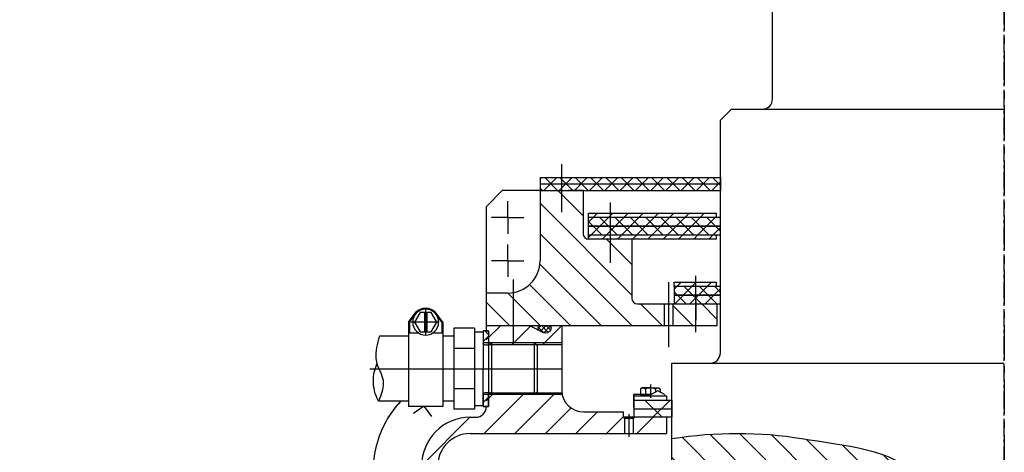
# Model space of a CAD drawing. Header units: millimetres. Extents: x 452087 to 582075, y 10891 to 81641.
# Tile 227 of 256: x 547269 to 548181, y 43923 to 44324. Entities that reach past the tile are written whole.
import ezdxf

# ---------------------------------------------------------------- set-up
doc = ezdxf.new("R2010")
doc.units = ezdxf.units.MM
for name, pattern in [('K5LT_AXLED', [19.5, 15, -1.5, 1.5, -1.5]), ('K5LT_BASIC', [0]), ('K5LT_DASHED', [6, 4, -2]), ('K5LT_THIN', [0]), ('K5LT_THIN_INCLUDED_TO_HATCHING', [0]), ('осевая', [50.8, 31.75, -6.35, 6.35, -6.35])]:
    doc.linetypes.add(name, pattern=pattern)
for name, color, linetype, true_color in [('C', 4, 'Continuous', 0x00ffff), ('CONTOUR', 1, 'Continuous', 0xff0000), ('FOR', 7, 'Continuous', 0xffffff), ('G', 3, 'Continuous', 0x00ff00), ('OSI', 2, 'Continuous', 0xffff00), ('R', 1, 'Continuous', 0xff0000), ('WELDING', 7, 'Continuous', 0xffffff)]:
    doc.layers.add(name, color=color, linetype=linetype, true_color=true_color)
doc.layers.add('ГТО-2_Оси_025', color=6, linetype='осевая', lineweight=25)
doc.layers.add('ГТО-2_Штриховка', color=252, linetype='Continuous', lineweight=18)
doc.layers.add('Системный слой', color=7, linetype='Continuous')
pattern_1 = [(45, (-1053.15, 4503.286), (-14.14214, 14.14214), [])]
pattern_2 = [(315, (-1053.15, 4503.286), (14.14214, 14.14214), [])]
pattern_3 = [(45, (-1053.149, 4503.286), (-7.071068, 7.071068), []), (135, (-1053.149, 4503.286), (-7.071068, -7.071068), [])]
pattern_4 = [(45, (-1053.149, 4503.286), (-7.071068, 7.071068), [])]

# ---------------------------------------------------------------- blocks, each defined once
blk = doc.blocks.new('U37')
at = {"layer": 'OSI', "linetype": 'K5LT_AXLED'}
for q in [(151.335, 259.169), (149.835, 257.669), (151.335, 256.169), (152.835, 257.669)]:
    blk.add_line((151.335, 257.669), q, dxfattribs=at)
blk = doc.blocks.new('U38')
at = {"layer": 'OSI', "linetype": 'K5LT_AXLED'}
for q in [(151.335, 263.169), (149.835, 261.669), (151.335, 260.169), (152.835, 261.669)]:
    blk.add_line((151.335, 261.669), q, dxfattribs=at)
blk = doc.blocks.new('U288')
at = {"layer": 'G', "linetype": 'K5LT_BASIC'}
for p, q in [((137.355, 245.909), (137.191, 245.815)), ((137.191, 245.815), (137.191, 245.486)), ((138.115, 245.909), (137.355, 245.909)), ((137.653, 245.815), (137.653, 245.493)), ((138.115, 245.909), (138.875, 245.909)), ((138.577, 245.814), (138.577, 245.269)), ((138.875, 245.909), (139.039, 245.814)), ((139.039, 245.814), (139.039, 245.269)), ((138.041, 245.269), (138.115, 245.269)), ((139.039, 245.269), (138.115, 245.269))]:
    blk.add_line(p, q, dxfattribs=at)
for centre, radius, start, end in [((137.431, 245.579), 0.324, 46.66216, 119.11291), ((138.115, 244.734), 1.175, 89.97893, 113.11625), ((138.115, 244.734), 1.175, 66.84162, 89.97893), ((138.799, 245.579), 0.324, 60.84496, 133.29571)]:
    blk.add_arc(centre, radius, start, end, dxfattribs=at)
at = {"layer": 'OSI', "linetype": 'K5LT_AXLED'}
blk.add_line((138.115, 246.209), (138.115, 244.969), dxfattribs=at)
blk = doc.blocks.new('U289')
at = {"layer": 'G', "linetype": 'K5LT_BASIC'}
for p, q in [((136.815, 245.269), (137.428, 245.623)), ((137.428, 245.623), (138.041, 245.269)), ((136.815, 245.269), (136.815, 245.169)), ((138.041, 245.269), (139.665, 245.269)), ((139.665, 245.269), (139.665, 244.069)), ((139.615, 244.069), (139.665, 244.069))]:
    blk.add_line(p, q, dxfattribs=at)
blk = doc.blocks.new('U291')
at = {"layer": 'C', "linetype": 'K5LT_THIN_INCLUDED_TO_HATCHING'}
for p, q in [((154.415, 251.419), (154.415, 245.793)), ((154.415, 245.793), (154.415, 243.919))]:
    blk.add_line(p, q, dxfattribs=at)
blk = doc.blocks.new('U292')
at = {"layer": 'C', "linetype": 'K5LT_THIN_INCLUDED_TO_HATCHING'}
for p, q in [((157.335, 250.963), (158.307, 250.963)), ((159.563, 250.963), (160.535, 250.963))]:
    blk.add_line(p, q, dxfattribs=at)
blk = doc.blocks.new('U290')
at = {"layer": 'FOR'}
h = blk.add_hatch(dxfattribs=at)
h.set_pattern_fill('НЕМЕТАЛЛ', color=256, angle=45, style=0, pattern_type=0)
h.set_pattern_definition([(45, (0, 0), (-0.7071068, 0.7071068), []), (135, (0, 0), (-0.7071068, -0.7071068), [])])
h.paths.add_polyline_path([(153.615, 251.069), (153.615, 250.069), (153.115, 250.069), (153.115, 251.169), (153.615, 251.169)])
h.paths.add_polyline_path([(153.115, 244.169), (153.115, 245.269), (153.615, 245.269), (153.615, 244.269), (153.615, 244.169), (153.315, 244.169)])
at = {"layer": 'C', "linetype": 'K5LT_THIN_INCLUDED_TO_HATCHING'}
for p, q in [((158.835, 252.886), (158.835, 251.086)), ((159.035, 252.886), (159.035, 251.086)), ((157.335, 251.986), (157.335, 247.669))]:
    blk.add_line(p, q, dxfattribs=at)
for start, end in [(90, 133.06683), (46.93317, 90)]:
    blk.add_arc((158.935, 251.986), 1.3, start, end, dxfattribs=at)
at = {"layer": 'CONTOUR', "linetype": 'K5LT_THIN_INCLUDED_TO_HATCHING'}
for points in [[(153.315, 251.169), (153.115, 251.169), (153.115, 249.869)], [(153.115, 245.469), (153.115, 244.169), (153.315, 244.169)], [(153.115, 245.469), (153.115, 244.169), (153.315, 244.169)]]:
    blk.add_lwpolyline(points, dxfattribs=at)
at = {"layer": 'OSI', "linetype": 'K5LT_AXLED'}
for p, q in [((158.935, 250.786), (158.935, 253.186)), ((157.691, 251.986), (160.296, 251.986))]:
    blk.add_line(p, q, dxfattribs=at)
at = {"layer": 'R', "linetype": 'K5LT_THIN_INCLUDED_TO_HATCHING'}
for p, q in [((157.335, 251.986), (158.047, 252.936)), ((157.896, 251.986), (158.416, 252.886)), ((158.416, 252.886), (159.455, 252.886)), ((159.455, 252.886), (159.974, 251.986)), ((160.535, 251.986), (159.823, 252.936)), ((157.435, 251.986), (157.975, 252.706)), ((157.435, 251.986), (157.435, 250.963)), ((158.416, 251.086), (157.896, 251.986)), ((159.974, 251.986), (159.455, 251.086)), ((160.435, 251.986), (159.895, 252.706)), ((160.435, 251.986), (160.435, 250.963)), ((160.535, 251.986), (160.535, 244.175)), ((153.115, 251.169), (153.115, 244.169)), ((153.315, 251.169), (153.115, 251.169)), ((153.315, 251.169), (153.115, 251.169)), ((153.115, 251.169), (153.615, 251.169)), ((153.615, 251.169), (153.615, 247.669)), ((154.415, 251.069), (153.615, 251.069)), ((154.415, 251.419), (156.315, 251.419)), ((156.315, 251.419), (156.315, 245.793)), ((159.455, 251.086), (158.416, 251.086)), ((148.865, 250.069), (148.615, 249.819)), ((148.865, 250.069), (148.615, 249.819)), ((148.865, 250.069), (152.815, 250.069)), ((148.865, 245.269), (148.865, 250.069)), ((152.765, 250.069), (152.815, 250.069)), ((152.986, 249.898), (152.815, 250.069)), ((152.815, 250.069), (153.115, 250.069)), ((152.986, 249.898), (152.815, 250.069)), ((152.815, 245.269), (152.815, 250.069)), ((153.115, 250.069), (153.615, 250.069)), ((153.115, 249.869), (153.115, 250.069)), ((153.115, 249.869), (153.115, 250.069)), ((156.315, 250.669), (157.335, 250.67)), ((160.535, 250.674), (163.201, 250.677)), ((148.615, 249.819), (148.615, 245.519)), ((148.615, 249.819), (148.615, 245.519)), ((152.973, 249.911), (153.115, 249.911)), ((153.455, 249.869), (153.056, 249.869)), ((153.455, 249.869), (153.056, 249.869)), ((154.415, 249.545), (156.315, 249.544)), ((153.115, 247.669), (153.115, 247.672)), ((153.315, 247.669), (153.315, 247.669)), ((153.615, 244.269), (153.615, 247.669)), ((156.315, 247.669), (156.315, 243.919)), ((157.335, 247.669), (157.335, 244.175)), ((148.865, 245.269), (148.615, 245.519)), ((148.865, 245.269), (148.615, 245.519)), ((152.986, 245.44), (152.815, 245.269)), ((152.986, 245.44), (152.815, 245.269)), ((153.455, 245.469), (153.056, 245.469)), ((153.455, 245.469), (153.056, 245.469)), ((153.115, 244.169), (153.115, 245.469)), ((154.415, 245.793), (156.315, 245.794)), ((148.865, 245.269), (152.815, 245.269)), ((152.765, 245.269), (152.815, 245.269)), ((152.815, 245.269), (153.115, 245.269)), ((152.973, 245.427), (153.115, 245.427)), ((153.115, 244.169), (153.115, 245.269)), ((153.115, 245.269), (153.615, 245.269)), ((153.615, 245.269), (153.615, 244.269)), ((156.315, 244.669), (157.335, 244.67)), ((160.535, 244.674), (163.315, 244.677)), ((153.115, 244.169), (153.315, 244.169)), ((153.115, 244.169), (153.443, 244.169)), ((153.615, 244.169), (153.115, 244.169)), ((153.615, 244.269), (153.615, 244.169)), ((154.415, 244.269), (153.615, 244.269)), ((154.415, 243.919), (156.315, 243.919)), ((157.335, 244.175), (160.535, 244.175))]:
    blk.add_line(p, q, dxfattribs=at)
at = {"layer": 'R', "linetype": 'K5LT_THIN'}
blk.add_line((152.465, 250.069), (152.765, 250.069), dxfattribs=at)
at = {"layer": 'R', "linetype": 'K5LT_THIN_INCLUDED_TO_HATCHING'}
for centre, radius, start, end in [((158.935, 251.986), 1.2, 90, 89.99999), ((153.455, 250.029), 0.16, 270, 0), ((153.455, 250.029), 0.16, 270, 0), ((153.056, 249.969), 0.1, 225, 270), ((153.056, 249.969), 0.1, 225, 270), ((153.056, 245.369), 0.1, 90, 135), ((153.056, 245.369), 0.1, 90, 135), ((153.455, 245.309), 0.16, 0, 90), ((153.455, 245.309), 0.16, 0, 90)]:
    blk.add_arc(centre, radius, start, end, dxfattribs=at)
at = {"layer": 'WELDING', "linetype": 'K5LT_THIN_INCLUDED_TO_HATCHING'}
for points, knots in [([(163.201, 250.677), (163.463, 249.978), (163.577, 249.287), (163.544, 248.606), (163.508, 247.836), (162.844, 247.092), (162.869, 246.33), (162.888, 245.781), (163.036, 245.23), (163.315, 244.677)], [0, 0, 0, 0, 1, 1, 1, 2, 2, 2, 3, 3, 3, 3]), ([(163.315, 244.677), (163.63, 245.306), (163.786, 245.932), (163.784, 246.555), (163.782, 247.076), (163.67, 247.596), (163.447, 248.113)], [0, 0, 0, 0, 1, 1, 1, 2, 2, 2, 2])]:
    blk.add_open_spline(points, degree=3, knots=knots, dxfattribs=at)
at = {"layer": 'C'}
for name in ['U291', 'U292']:
    blk.add_blockref(name, (0, 0), dxfattribs=at)
blk = doc.blocks.new('U293')
at = {"layer": 'G', "linetype": 'K5LT_BASIC'}
for p, q in [((147.315, 251.469), (147.315, 251.669)), ((149.315, 251.669), (148.041, 251.023))]:
    blk.add_line(p, q, dxfattribs=at)
blk.add_arc((147.815, 251.469), 0.5, 180, 296.88826, dxfattribs=at)
blk = doc.blocks.new('U295')
at = {"layer": 'R', "linetype": 'K5LT_DASHED'}
for p, q in [((147.356, 251.27), (147.755, 251.669)), ((147.996, 251.003), (147.386, 251.613)), ((147.569, 251.034), (148.204, 251.669)), ((148.289, 251.159), (147.779, 251.669)), ((147.982, 250.998), (148.502, 251.518)), ((148.517, 251.38), (148.228, 251.669))]:
    blk.add_line(p, q, dxfattribs=at)
blk = doc.blocks.new('U294')
at = {"layer": 'R', "linetype": 'K5LT_THIN'}
for centre, radius, start, end in [((147.535, 251.45), 0.221, 82.42574, 175.08124), ((148.276, 251.424), 0.245, 312.35397, 89.6051)]:
    blk.add_arc(centre, radius, start, end, dxfattribs=at)
at = {"layer": 'Системный слой'}
blk.add_blockref('U295', (0, 0), dxfattribs=at)
blk = doc.blocks.new('U297')
at = {"layer": 'G', "linetype": 'K5LT_BASIC'}
for p, q in [((135.915, 255.669), (132.015, 255.669)), ((132.015, 255.669), (132.015, 255.269)), ((135.915, 255.269), (135.915, 255.669)), ((131.615, 254.469), (131.615, 255.269)), ((131.615, 255.269), (135.915, 255.269)), ((135.915, 255.269), (135.915, 254.469)), ((135.915, 254.469), (131.615, 254.469)), ((131.615, 253.669), (131.615, 254.469)), ((131.615, 254.469), (135.915, 254.469)), ((135.915, 253.669), (131.615, 253.669)), ((131.915, 251.669), (131.915, 253.669)), ((133.415, 253.669), (131.915, 253.669)), ((133.415, 253.669), (131.915, 253.669)), ((135.915, 254.469), (135.915, 253.669))]:
    blk.add_line(p, q, dxfattribs=at)
at = {"layer": 'OSI', "linetype": 'K5LT_AXLED'}
for p, q in [((133.915, 251.052), (133.915, 256.264)), ((133.915, 253.913), (133.915, 252.169))]:
    blk.add_line(p, q, dxfattribs=at)
blk = doc.blocks.new('A$C4E9A3E51')
h = blk.add_hatch()
h.set_pattern_fill('НЕМЕТАЛЛ', color=256, scale=10, angle=45, style=0, pattern_type=0)
h.set_pattern_definition(pattern_3)
h.paths.add_polyline_path([(-430.2, 7150.98), (-263, 7150.98), (-263, 7144.98), (-390.2, 7144.98), (-404.2, 7144.98), (-430.2, 7144.98)])
h.paths.add_polyline_path([(-430.2, 7156.98), (-263, 7156.98), (-263, 7150.98), (-430.2, 7150.98)])
h = blk.add_hatch()
h.set_pattern_fill('МЕТАЛЛ', color=256, scale=10, angle=-45, style=0, pattern_type=0)
h.set_pattern_definition(pattern_2)
h.paths.add_polyline_path([(-460.17, 7049.98), (-453.3, 7050.78), (-446.79, 7053.14), (-441, 7056.92), (-436.24, 7061.93), (-432.74, 7067.9), (-430.7, 7074.51), (-430.2, 7079.98), (-430.2, 7144.98), (-404.2, 7144.98), (-390.2, 7144.98), (-390.2, 7104.98), (-389.42, 7102.29), (-387.31, 7100.44), (-385.2, 7099.98), (-345.2, 7099.98), (-345.2, 7044.98), (-344.42, 7042.29), (-342.31, 7040.44), (-340.2, 7039.98), (-315, 7039.98), (-315, 7019.98), (-395.2, 7019.98), (-480.2, 7019.98), (-480.2, 7049.98)])
h.paths.add_polyline_path([(-266, 7019.98), (-307, 7019.98), (-307, 7039.98), (-306, 7039.98), (-281, 7039.98), (-266, 7039.98)])
h = blk.add_hatch()
h.set_pattern_fill('МЕТАЛЛ', color=256, scale=10, angle=45, style=0, pattern_type=0)
h.set_pattern_definition(pattern_4)
h.paths.add_polyline_path([(-385.2, 7103.98), (-267, 7103.98), (-267, 7099.98), (-385.2, 7099.98)])
h.paths.add_polyline_path([(-385.2, 7123.98), (-267, 7123.98), (-267, 7119.98), (-385.2, 7119.98)])
h = blk.add_hatch()
h.set_pattern_fill('НЕМЕТАЛЛ', color=256, scale=10, angle=45, style=0, pattern_type=0)
h.set_pattern_definition(pattern_3)
h.paths.add_polyline_path([(-385.2, 7111.98), (-263, 7111.98), (-263, 7103.98), (-385.2, 7103.98)])
h.paths.add_polyline_path([(-385.2, 7119.98), (-267, 7119.98), (-263, 7119.98), (-263, 7111.98), (-385.2, 7111.98)])
h = blk.add_hatch()
h.set_pattern_fill('МЕТАЛЛ', color=256, scale=10, angle=45, style=0, pattern_type=0)
h.set_pattern_definition(pattern_4)
h.paths.add_polyline_path([(-267, 7055.98), (-306, 7055.98), (-306, 7059.98), (-267, 7059.98)])
h = blk.add_hatch()
h.set_pattern_fill('НЕМЕТАЛЛ', color=256, scale=10, angle=45, style=0, pattern_type=0)
h.set_pattern_definition(pattern_3)
h.paths.add_polyline_path([(-291, 7039.98), (-306, 7039.98), (-306, 7047.98), (-263, 7047.98), (-263, 7039.98), (-266, 7039.98), (-281, 7039.98)])
h.paths.add_polyline_path([(-263, 7047.98), (-306, 7047.98), (-306, 7055.98), (-263, 7055.98)])
h = blk.add_hatch()
h.set_pattern_fill('МЕТАЛЛ', color=256, scale=10, angle=45, style=0, pattern_type=0)
h.set_pattern_definition(pattern_1)
h.paths.add_polyline_path([(-410, 7002.4), (-480, 7002.4), (-480, 7019.98), (-452, 7019.98), (-440, 7019.98), (-427.26, 7013.52), (-424.51, 7013), (-421.91, 7014.05), (-420.28, 7016.32), (-420, 7017.98), (-420, 7019.98), (-410, 7019.98)])
h = blk.add_hatch()
h.set_pattern_fill('МЕТАЛЛ', color=256, scale=10, angle=45, style=0, pattern_type=0)
h.set_pattern_definition(pattern_1)
h.paths.add_polyline_path([(-352, 6919.98), (-495, 6919.98), (-501.87, 6919.18), (-508.37, 6916.83), (-514.17, 6913.05), (-518.94, 6908.05), (-522.45, 6902.09), (-524.49, 6895.48), (-525, 6889.98), (-525, 6839.98), (-605, 6839.98), (-605, 6859.98), (-550, 6859.98), (-546.1, 6860.77), (-542.82, 6863.02), (-540.67, 6866.37), (-540, 6869.98), (-540, 6889.98), (-539.2, 6898.42), (-536.83, 6906.55), (-532.98, 6914.11), (-527.78, 6920.8), (-521.42, 6926.4), (-514.12, 6930.71), (-506.15, 6933.57), (-497.77, 6934.89), (-495, 6934.98), (-490, 6934.98), (-486.1, 6935.77), (-482.82, 6938.02), (-480.67, 6941.37), (-480, 6944.98), (-480, 6955.98), (-409.59, 6955.98), (-407.7, 6950.66), (-404.39, 6946.09), (-399.94, 6942.62), (-394.7, 6940.54), (-390, 6939.98), (-353, 6939.98), (-353, 6934.98), (-352, 6933.98)])
h.paths.add_polyline_path([(-313, 6919.98), (-344, 6919.98), (-344, 6933.98), (-343, 6934.98), (-313, 6934.98)])
h = blk.add_hatch()
h.set_pattern_fill('НЕМЕТАЛЛ', color=256, scale=10, angle=45, style=0, pattern_type=0)
h.set_pattern_definition([(45, (-1053.15, 4503.286), (-21.2132, 21.2132), []), (135, (-1053.15, 4503.286), (-21.2132, -21.2132), [])])
h.paths.add_polyline_path([(-343, 6950.98), (-308, 6950.98), (-308, 6942.98), (-343, 6942.98)])
h.paths.add_polyline_path([(-343, 6942.98), (-308, 6942.98), (-308, 6934.98), (-313, 6934.98), (-343, 6934.98)])
h = blk.add_hatch()
h.set_pattern_fill('МЕТАЛЛ', color=256, scale=10, angle=-45, style=0, pattern_type=0)
h.set_pattern_definition(pattern_2)
edge = h.paths.add_edge_path()
edge.add_line((-80.78, 6879.98), (-76.7, 6873.43))
edge.add_line((-76.7, 6873.43), (-73.49, 6865.41))
edge.add_line((-73.49, 6865.41), (-71.17, 6855.69))
edge.add_line((-71.17, 6855.69), (-69.71, 6843.83))
edge.add_line((-69.71, 6843.83), (-69.1, 6828.82))
edge.add_line((-69.1, 6828.82), (-69.22, 6807.15))
edge.add_line((-69.22, 6807.15), (-68.79, 6781.67))
edge.add_line((-68.79, 6781.67), (-68.54, 6778.46))
edge.add_line((-68.54, 6778.46), (-62.89, 6708.69))
edge.add_line((-62.89, 6708.69), (-60.29, 6655.6))
edge.add_line((-60.29, 6655.6), (-60.16, 6616.26))
edge.add_line((-60.16, 6616.26), (-61.73, 6582.6))
edge.add_line((-61.73, 6582.6), (-64.79, 6552.5))
edge.add_line((-64.79, 6552.5), (-65.61, 6546.53))
edge.add_line((-65.61, 6546.53), (-70.44, 6518.41))
edge.add_line((-70.44, 6518.41), (-77.07, 6489.01))
edge.add_line((-77.07, 6489.01), (-85.65, 6457.99))
edge.add_line((-85.65, 6457.99), (-96.41, 6424.83))
edge.add_line((-96.41, 6424.83), (-109.72, 6388.66))
edge.add_line((-109.72, 6388.66), (-126.31, 6347.85))
edge.add_line((-126.31, 6347.85), (-147.92, 6298.39))
edge.add_line((-147.92, 6298.39), (-150, 6293.74))
edge.add_line((-150, 6293.74), (-150, 6824.03))
edge.add_line((-150, 6824.03), (-150.79, 6827.93))
edge.add_line((-150.79, 6827.93), (-153.04, 6831.21))
edge.add_line((-153.04, 6831.21), (-156.4, 6833.35))
edge.add_line((-156.4, 6833.35), (-160, 6834.03))
edge.add_line((-160, 6834.03), (-215, 6834.03))
edge.add_line((-215, 6834.03), (-218.9, 6833.23))
edge.add_line((-218.9, 6833.23), (-222.18, 6830.98))
edge.add_line((-222.18, 6830.98), (-224.33, 6827.63))
edge.add_line((-224.33, 6827.63), (-225, 6824.03))
edge.add_line((-225, 6824.03), (-225, 6804.03))
edge.add_line((-225, 6804.03), (-235, 6804.03))
edge.add_line((-235, 6804.03), (-238.9, 6803.23))
edge.add_line((-238.9, 6803.23), (-242.18, 6800.98))
edge.add_line((-242.18, 6800.98), (-244.33, 6797.63))
edge.add_line((-244.33, 6797.63), (-245, 6794.03))
edge.add_line((-245, 6794.03), (-245, 6529.03))
edge.add_line((-245, 6529.03), (-270, 6504.03))
edge.add_line((-270, 6504.03), (-325, 6504.03))
edge.add_line((-325, 6504.03), (-325, 6593.26))
edge.add_line((-325, 6593.26), (-325, 6793.26))
edge.add_line((-325, 6793.26), (-325, 6879.98))
edge.add_line((-325, 6879.98), (-318, 6879.98))
edge.add_line((-318, 6879.98), (-314.1, 6880.77))
edge.add_line((-314.1, 6880.77), (-310.82, 6883.02))
edge.add_line((-310.82, 6883.02), (-308.67, 6886.37))
edge.add_line((-308.67, 6886.37), (-308, 6889.98))
edge.add_line((-308, 6889.98), (-308, 6914.98))
edge.add_line((-308, 6914.98), (-283.21, 6918.11))
edge.add_line((-283.21, 6918.11), (-258.66, 6919.65))
edge.add_line((-258.66, 6919.65), (-234.37, 6919.62))
edge.add_line((-234.37, 6919.62), (-210.34, 6918.01))
edge.add_line((-210.34, 6918.01), (-187.5, 6914.98))
edge.add_line((-187.5, 6914.98), (-172.05, 6912.59))
edge.add_line((-172.05, 6912.59), (-150.27, 6909.19))
edge.add_line((-150.27, 6909.19), (-126.32, 6904.25))
edge.add_line((-126.32, 6904.25), (-110.38, 6899.37))
edge.add_line((-110.38, 6899.37), (-98.8, 6894.3))
edge.add_line((-98.8, 6894.3), (-89.94, 6888.81))
edge.add_line((-89.94, 6888.81), (-83.2, 6882.83))
edge.add_line((-83.2, 6882.83), (-80.78, 6879.98))
for p, q in [((-214.79, 7229.98), (-214.79, 7556.09)), ((-253, 7219.98), (-263, 7209.98)), ((0, 7219.98), (-253, 7219.98)), ((-263, 6994.98), (-263, 7209.98)), ((-410.2, 7169.4), (-410.2, 7124.98)), ((-430.2, 7156.98), (-263, 7156.98)), ((-430.2, 7156.98), (-430.2, 7144.98)), ((-263, 7156.98), (-263, 7144.98)), ((-480.2, 7129.98), (-465.2, 7144.98)), ((-430.2, 7144.98), (-465.2, 7144.98)), ((-263, 7150.98), (-430.2, 7150.98)), ((-430.2, 7144.98), (-430.2, 7079.98)), ((-430.2, 7144.98), (-430.2, 7079.98)), ((-430.2, 7144.98), (-263, 7144.98)), ((-390.2, 7144.98), (-404.2, 7144.98)), ((-390.2, 7144.98), (-390.2, 7104.98)), ((-480.2, 7129.98), (-480.2, 7019.98)), ((-365.2, 7133.79), (-365.2, 7077.98)), ((-385.2, 7099.98), (-385.2, 7123.98)), ((-385.2, 7123.98), (-267, 7123.98)), ((-267, 7119.98), (-385.2, 7119.98)), ((-267, 7123.98), (-267, 7119.98)), ((-263, 7111.98), (-385.2, 7111.98)), ((-263, 7103.98), (-263, 7111.98)), ((-385.2, 7103.98), (-263, 7103.98)), ((-267, 7099.98), (-385.2, 7099.98)), ((-345.2, 7099.98), (-345.2, 7044.98)), ((-267, 7103.98), (-267, 7099.98)), ((-455.2, 7062.48), (-455.2, 7001.98)), ((-311, 6999.98), (-311, 7059.98)), ((-460.17, 7049.98), (-480.2, 7049.98)), ((-340.2, 7039.98), (-291, 7039.98)), ((-315, 7019.98), (-315, 7039.98)), ((-307, 7019.98), (-307, 7039.98)), ((-480.2, 7019.98), (-266, 7019.98)), ((-480, 7019.98), (-480, 7014.98)), ((-452, 7019.98), (-410, 7019.98)), ((-410, 7019.98), (-410, 6959.98)), ((-311, 7018.48), (-311, 7018.48)), ((-476.58, 7002.4), (-433.92, 7002.4)), ((-435.5, 7003.98), (-475, 7003.98)), ((-410, 7003.98), (-435.5, 7003.98)), ((-433.92, 7002.4), (-410, 7002.4)), ((-587.96, 6979.98), (-410, 6979.98)), ((-308, 6984.98), (0, 6984.98)), ((-308, 6889.98), (-308, 6984.98)), ((-476.58, 6957.56), (-433.92, 6957.56)), ((-435.5, 6955.98), (-475, 6955.98)), ((-409.59, 6955.98), (-435.5, 6955.98)), ((-433.92, 6957.56), (-409.85, 6957.56)), ((-343, 6950.98), (-343, 6954.98)), ((-343, 6954.98), (-313, 6954.98)), ((-313, 6954.98), (-313, 6950.98)), ((-538.27, 6945.04), (-547.42, 6938.46)), ((-530.57, 6935.71), (-537.28, 6945.04)), ((-343, 6934.98), (-343, 6950.98)), ((-343, 6950.98), (-308, 6950.98)), ((-308, 6950.98), (-308, 6934.98)), ((-495, 6934.98), (-490, 6934.98)), ((-390, 6939.98), (-353, 6939.98)), ((-353, 6934.98), (-353, 6939.98)), ((-353, 6934.98), (-352, 6933.98)), ((-313, 6934.98), (-353, 6934.98)), ((-348, 6937.98), (-348, 6916.98)), ((-343, 6934.98), (-344, 6933.98)), ((-343, 6942.98), (-308, 6942.98)), ((-308, 6934.98), (-343, 6934.98)), ((-313, 6934.98), (-313, 6919.98)), ((-352, 6933.98), (-352, 6919.98)), ((-344, 6933.98), (-352, 6933.98)), ((-344, 6933.98), (-344, 6919.98)), ((-495, 6919.98), (-313, 6919.98))]:
    blk.add_line(p, q)
blk.add_lwpolyline([(-385.2, 7111.98), (-263, 7111.98), (-263, 7119.98), (-385.2, 7119.98)])
for centre, radius, start, end in [((-224.79, 7229.98), 10, 270, 0), ((-385.2, 7104.98), 5, 180, 270), ((-460.2, 7079.98), 30, 270.06869, 0), ((-340.2, 7044.98), 5, 180, 270), ((-273, 6994.98), 10, 270, 0), ((170.5, 6980.01), 607, 180, 180.00263), ((-390, 6959.98), 20, 180, 270), ((-490, 6884.98), 95, 136.77957, 153.14785), ((-490, 6884.98), 95, 136.77957, 149.52676), ((-490, 6944.98), 10, 270, 0), ((-495, 6889.98), 45, 90, 180), ((-490, 6884.98), 95, 153.14785, 180), ((-495, 6889.98), 30, 90, 180)]:
    blk.add_arc(centre, radius, start, end)
blk.add_open_spline([(-150, 6293.74), (-113.08, 6375.98), (-78.1, 6459.82), (-65.61, 6546.53), (-54.74, 6621.99), (-61.82, 6701.53), (-68.54, 6778.46), (-71.51, 6812.38), (-63.21, 6857.2), (-80.78, 6879.98), (-100.08, 6904.99), (-151.03, 6908.94), (-187.5, 6914.98), (-226.63, 6921.46), (-266.8, 6921.46), (-308, 6914.98)], degree=3, knots=[0, 0, 0, 0, 1, 1, 1, 2, 2, 2, 3, 3, 3, 4, 4, 4, 5, 5, 5, 5])
at = {"layer": 'ГТО-2_Оси_025', "ltscale": 0.5}
blk.add_line((0, 5291.98), (0, 10604.57), dxfattribs=at)
at = {"xscale": -10, "yscale": 10, "zscale": 10}
for name in ['U38', 'U37', 'U297', 'U290', 'U293', 'U294', 'U288', 'U289']:
    blk.add_blockref(name, (1053.15, 4503.29), dxfattribs=at)

msp = doc.modelspace()

# ---------------------------------------------------------------- hatches: boundary and pattern name
at = {"layer": 'ГТО-2_Штриховка'}
h = msp.add_hatch(dxfattribs=at)
h.set_pattern_fill('ANSI35', color=256, scale=100)
h.set_pattern_definition([(45, (-17131.3, -1493781.44), (-449.0128, 449.0128), []), (45, (-16682.3, -1493781.44), (-449.0128, 449.0128), [793.75, -158.75, 0, -158.75])])
h.paths.add_polyline_path([(560273.22, 43536.13), (555873.22, 43536.13), (555873.22, 50536.13), (560273.22, 50536.13)], flags=16)
h.paths.add_polyline_path([(560281.28, 43016.75), (560273.22, 39436.13), (555873.22, 39436.13), (555873.22, 43016.75)], flags=16)
h.paths.add_polyline_path([(554872.97, 43536.13), (540981.27, 43536.13), (540981.27, 54483.43), (542281.28, 55136.13), (542273.21, 56036.13), (553581.03, 56036.13), (553581.03, 55236.13), (554881.28, 54586.13)], flags=16)
h.paths.add_polyline_path([(560273.22, 38936.13), (560273.22, 35286.13), (555873.22, 35286.13), (555873.22, 38936.13)], flags=16)
h.paths.add_polyline_path([(554872.97, 43036.13), (554872.95, 36436.11), (548209.36, 36436.13), (548381.03, 36436.13), (547361.03, 36436.13), (547361.03, 36221.13), (547141.03, 36221.13), (547141.03, 36006.13), (546921.03, 36006.13), (546921.03, 35791.13), (546701.03, 35791.13), (546701.03, 35576.13), (546481.03, 35576.13), (546481.03, 35361.13), (546261.03, 35361.13), (546261.03, 35146.13), (546041.03, 35146.13), (546041.03, 34931.13), (545821.03, 34931.13), (545821.03, 34716.13), (545601.03, 34716.13), (545601.03, 34501.13), (545381.03, 34501.13), (545381.03, 34236.13), (540981.27, 34236.13), (540981.27, 43016.75), (545681.03, 43018.39), (545681.03, 42519.44), (546676.13, 42522.72), (546685.93, 43015.11), (549681.75, 43016.73), (549680.3, 42521.08), (550681.03, 42521.08), (550681.03, 43036.13)], flags=16)
h.paths.add_polyline_path([(540981.28, 54486.13), (540981.33, 42536.13)], flags=16)
h.paths.add_polyline_path([(540331.27, 56536.13), (540331.27, 56536.13), (539481.27, 56614.46), (539481.27, 43036.13), (538481.27, 43036.13), (538473.47, 31236.14), (539891.28, 31236.14), (542691.28, 29236.13), (543991.28, 29236.13), (545491.28, 30236.13), (554953.22, 30236.13), (556153.47, 31036.13), (564473.47, 31036.13), (564473.22, 53098.49), (567681.03, 54406.13), (567681.03, 55381.13), (562673.22, 55381.13), (562673.22, 56536.13), (561545.99, 56536.13), (561545.99, 56286.13), (561245.99, 56286.13), (561245.99, 51036.13), (555745.99, 51036.13), (555745.99, 56036.13), (555700.28, 56036.13), (555745.99, 56286.13), (555445.99, 56286.13), (555445.99, 56536.13)])

# ---------------------------------------------------------------- linework, layer by layer
at = {"layer": 'ГТО-2_Оси_025'}
msp.add_line((548181.03, 63040.15, 0), (548181.03, 26899.43, 0), dxfattribs=at)

# ---------------------------------------------------------------- block references
at = {"color": 1, "lineweight": 40}
msp.add_blockref('A$C4E9A3E51', (548181.03, 37020.61, 0), dxfattribs=at)

doc.saveas('drawing.dxf')
